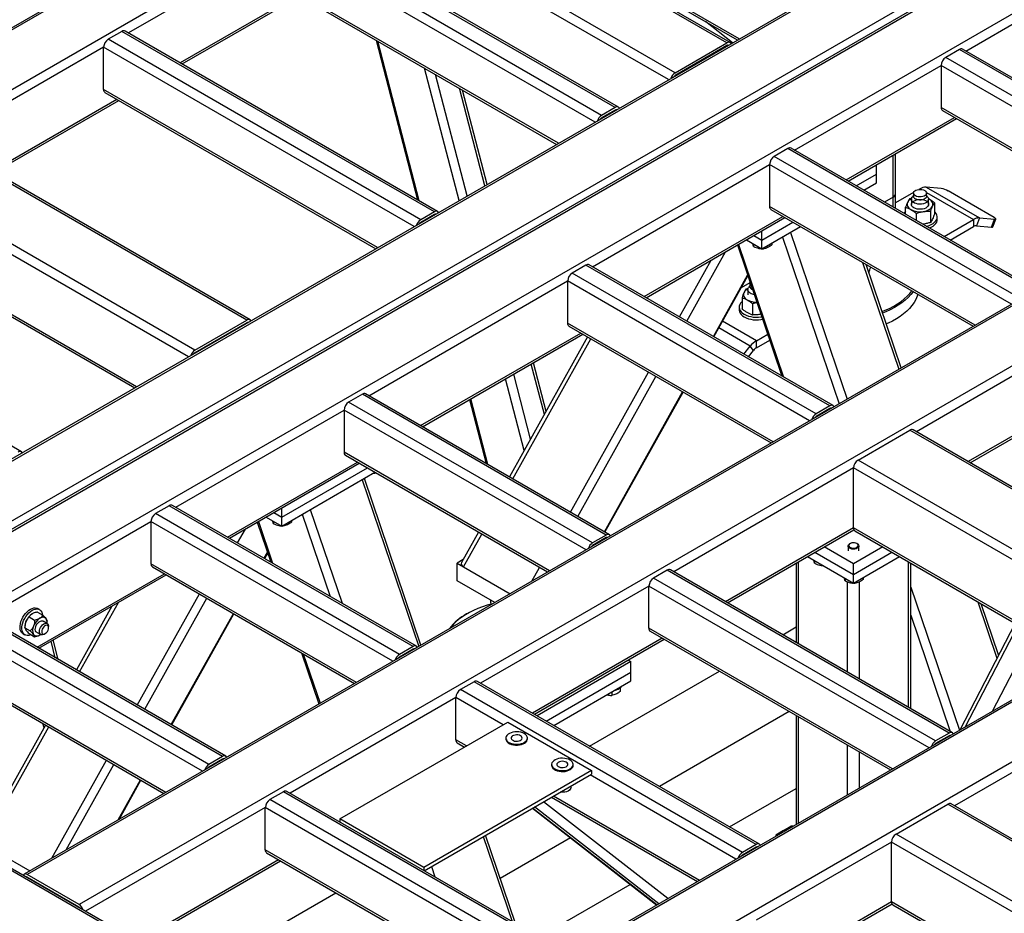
# Model space of a CAD drawing. Header units: millimetres. Extents: x 0 to 841, y 0 to 594.
# Tile 49 of 190: x 636 to 662, y 151 to 175. Entities that reach past the tile are written whole.
import ezdxf

# ---------------------------------------------------------------- set-up
doc = ezdxf.new("R2010")
doc.units = ezdxf.units.MM
doc.layers.add('TRAIT-FORT', color=4, linetype='Continuous', lineweight=25)

msp = doc.modelspace()

# ---------------------------------------------------------------- linework, layer by layer
at = {"layer": 'TRAIT-FORT', "color": 4, "linetype": 'Continuous', "lineweight": 25}
for p, q in [((660.138, 188.474), (616.5, 163.282)), ((660.224, 188.466), (616.585, 163.274)), ((661.598, 187.673), (617.959, 162.481)), ((626.364, 155.903), (672.992, 182.821)), ((626.364, 157.489), (670.245, 182.821)), ((670.073, 182.78), (626.364, 157.547)), ((673.235, 182.739), (626.435, 155.722)), ((626.606, 155.763), (673.235, 182.681)), ((629.354, 155.763), (673.235, 181.095)), ((654.729, 174.004), (646.446, 178.786)), ((654.815, 174.012), (646.531, 178.794)), ((655.054, 174.11), (647.791, 178.303)), ((647.827, 178.224), (655.004, 174.081)), ((653.184, 173.03), (644.951, 177.783)), ((653.355, 173.211), (645.072, 177.993)), ((679.735, 177.161), (636.097, 151.969)), ((679.821, 177.153), (636.182, 151.961)), ((651.767, 172.294), (643.484, 177.076)), ((651.853, 172.303), (643.569, 177.084)), ((651.403, 172.084), (643.12, 176.866)), ((642.999, 176.656), (638.863, 174.268)), ((651.232, 171.903), (642.999, 176.656)), ((681.195, 176.36), (637.556, 151.168)), ((661.062, 173.788), (664.649, 175.858)), ((650.262, 171.343), (642.999, 175.536)), ((643.034, 175.458), (650.212, 171.314)), ((643.353, 175.274), (640.237, 173.475)), ((640.287, 173.446), (643.403, 175.245)), ((654.879, 174.008), (654.159, 174.569)), ((638.692, 174.309), (638.328, 174.099)), ((646.611, 169.318), (638.328, 174.099)), ((646.975, 169.528), (638.692, 174.309)), ((647.061, 169.536), (638.777, 174.318)), ((638.207, 173.89), (633.889, 171.397)), ((638.207, 172.77), (638.207, 173.89)), ((646.44, 169.137), (638.207, 173.89)), ((645.427, 174.076), (646.53, 169.842)), ((646.575, 169.817), (645.471, 174.051)), ((653.355, 173.211), (654.729, 174.004)), ((654.729, 173.934), (653.355, 173.141)), ((654.739, 173.928), (654.729, 173.934)), ((660.891, 173.829), (660.527, 173.619)), ((667.356, 170.097), (660.891, 173.829)), ((667.441, 170.105), (660.976, 173.837)), ((666.992, 169.887), (660.527, 173.619)), ((647.629, 169.823), (646.715, 173.333)), ((656.516, 171.164), (660.406, 173.409)), ((660.406, 173.409), (660.406, 172.289)), ((666.821, 169.706), (660.406, 173.409)), ((647.845, 169.948), (647.007, 173.164)), ((653.365, 173.135), (653.355, 173.141)), ((648.31, 170.216), (647.636, 172.801)), ((645.47, 168.577), (638.207, 172.77)), ((638.242, 172.691), (645.42, 168.548)), ((648.369, 170.25), (647.716, 172.755)), ((638.561, 172.507), (635.263, 170.604)), ((635.313, 170.575), (638.611, 172.478)), ((651.767, 172.294), (651.403, 172.084)), ((665.851, 169.146), (660.406, 172.289)), ((651.767, 172.224), (651.403, 172.014)), ((651.777, 172.218), (651.767, 172.224)), ((657.891, 170.371), (660.76, 172.027)), ((657.941, 170.342), (660.81, 171.998)), ((660.441, 172.211), (665.8, 169.117)), ((688.827, 171.913), (645.188, 146.721)), ((688.912, 171.905), (645.274, 146.712)), ((642.001, 166.656), (633.718, 171.438)), ((642.087, 166.665), (633.803, 171.446)), ((662.896, 167.481), (656.431, 171.213)), ((690.286, 171.111), (646.648, 145.919)), ((656.345, 171.205), (655.981, 170.995)), ((662.446, 167.263), (655.981, 170.995)), ((662.81, 167.473), (656.345, 171.205)), ((659.133, 169.919), (659.133, 171.03)), ((659.2, 170.012), (659.2, 171.068)), ((651.163, 168.073), (655.86, 170.785)), ((655.86, 170.785), (655.86, 169.665)), ((662.275, 167.082), (655.86, 170.785)), ((658.689, 170.528), (658.689, 170.773)), ((640.456, 165.682), (632.223, 170.435)), ((640.627, 165.863), (632.344, 170.645)), ((658.153, 170.219), (658.689, 170.528)), ((658.689, 170.295), (658.689, 170.528)), ((658.355, 170.102), (658.689, 170.295)), ((660.009, 170.181), (661.423, 169.364)), ((660.408, 170.145), (660.009, 170.181)), ((659.133, 169.919), (658.903, 169.786)), ((659.133, 169.653), (659.133, 169.919)), ((659.675, 170.038), (659.2, 169.764)), ((659.2, 169.615), (659.2, 170.012)), ((659.673, 169.961), (659.638, 169.916)), ((659.673, 170.021), (659.673, 169.939)), ((659.847, 170.137), (659.817, 170.12)), ((659.847, 170.137), (659.877, 170.12)), ((660.019, 170.038), (661.261, 169.321)), ((660.021, 169.939), (660.021, 170.021)), ((660.056, 169.916), (660.021, 169.961)), ((661.809, 169.379), (660.597, 170.079)), ((661.305, 166.522), (655.86, 169.665)), ((659.465, 169.462), (659.465, 169.65)), ((659.626, 169.887), (659.567, 169.871)), ((659.618, 169.862), (659.618, 169.725)), ((660.089, 169.864), (660.071, 169.874)), ((660.089, 169.864), (660.075, 169.872)), ((660.075, 169.725), (660.075, 169.862)), ((660.229, 169.768), (660.229, 169.466)), ((646.975, 169.528), (646.611, 169.318)), ((646.975, 169.458), (646.611, 169.248)), ((646.985, 169.452), (646.975, 169.458)), ((652.537, 167.28), (656.214, 169.403)), ((655.896, 169.587), (661.255, 166.493)), ((659.744, 169.488), (659.744, 169.3)), ((660.127, 169.547), (660.127, 169.245)), ((660.304, 169.321), (660.304, 169.391)), ((652.587, 167.251), (656.264, 169.374)), ((655.658, 168.778), (656.477, 169.251)), ((655.658, 168.545), (656.679, 169.134)), ((659.936, 169.2), (659.921, 169.198)), ((660.485, 168.873), (661.261, 169.321)), ((660.647, 168.779), (661.261, 169.134)), ((661.261, 169.321), (661.261, 169.134)), ((661.423, 169.364), (661.342, 169.156)), ((661.342, 169.156), (661.742, 169.12)), ((661.423, 169.364), (661.823, 169.328)), ((661.742, 169.12), (661.823, 169.328)), ((661.774, 169.127), (661.855, 169.335)), ((655.446, 168.901), (655.658, 168.778)), ((655.658, 168.778), (655.658, 169.024)), ((656.412, 168.98), (657.912, 164.563)), ((639.082, 164.889), (632.223, 168.849)), ((632.258, 168.77), (639.031, 164.86)), ((655.006, 168.648), (656.186, 165.173)), ((655.037, 168.665), (656.231, 165.147)), ((655.244, 168.784), (655.658, 168.545)), ((655.437, 168.673), (655.437, 168.609)), ((655.658, 168.545), (655.658, 168.778)), ((655.918, 168.695), (655.918, 168.648)), ((656.2, 168.858), (657.7, 164.441)), ((653.666, 166.628), (654.693, 168.466)), ((655.665, 168.549), (655.697, 168.548)), ((655.697, 168.567), (655.697, 168.548)), ((650.991, 168.114), (650.628, 167.904)), ((657.456, 164.382), (650.991, 168.114)), ((657.542, 164.39), (651.077, 168.123)), ((653.469, 166.742), (654.308, 168.245)), ((658.325, 168.184), (659.286, 165.356)), ((659.346, 165.391), (658.416, 168.132)), ((636.026, 163.166), (627.742, 167.948)), ((657.093, 164.172), (650.628, 167.904)), ((654.37, 166.222), (655.278, 167.848)), ((654.383, 166.214), (655.285, 167.828)), ((645.236, 164.652), (650.506, 167.694)), ((650.506, 167.694), (650.506, 166.574)), ((656.921, 163.991), (650.506, 167.694)), ((655.338, 167.645), (655.108, 167.512)), ((655.336, 167.567), (655.301, 167.522)), ((655.336, 167.627), (655.336, 167.546)), ((655.29, 167.494), (655.23, 167.477)), ((655.281, 167.469), (655.281, 167.331)), ((655.128, 167.256), (655.128, 166.954)), ((655.408, 167.095), (655.408, 166.792)), ((655.053, 166.997), (655.053, 166.927)), ((655.63, 166.812), (655.599, 166.806)), ((640.627, 165.863), (642.001, 166.656)), ((642.001, 166.586), (640.627, 165.793)), ((642.011, 166.58), (642.001, 166.586)), ((655.951, 163.431), (650.506, 166.574)), ((655.51, 166.111), (654.615, 166.628)), ((646.61, 163.859), (650.86, 166.312)), ((646.661, 163.83), (650.91, 166.283)), ((650.542, 166.496), (655.901, 163.402)), ((655.348, 165.968), (654.515, 166.449)), ((655.51, 166.111), (655.809, 166.284)), ((651.036, 166.21), (648.964, 162.5)), ((649.05, 162.45), (651.123, 166.16)), ((655.51, 165.924), (655.862, 166.128)), ((655.51, 165.924), (655.51, 166.111)), ((663.941, 166.12), (659.749, 163.699)), ((640.637, 165.787), (640.627, 165.793)), ((655.178, 165.755), (655.348, 165.968)), ((655.296, 165.687), (655.429, 165.853)), ((655.429, 165.853), (655.348, 165.968)), ((649.889, 164.156), (649.541, 165.492)), ((649.935, 164.238), (649.6, 165.526)), ((649.524, 163.503), (649.076, 165.224)), ((650.579, 161.568), (652.651, 165.278)), ((649.355, 163.199), (648.86, 165.099)), ((650.776, 161.454), (652.848, 165.164)), ((645.065, 164.693), (644.701, 164.483)), ((651.53, 160.961), (645.065, 164.693)), ((651.616, 160.969), (645.151, 164.701)), ((651.48, 161.048), (653.552, 164.758)), ((651.493, 161.04), (653.566, 164.75)), ((664.295, 164.738), (661.123, 162.906)), ((661.173, 162.877), (664.346, 164.709)), ((651.166, 160.751), (644.701, 164.483)), ((647.909, 164.55), (648.351, 162.854)), ((648.395, 162.828), (647.942, 164.569)), ((640.118, 161.697), (644.58, 164.273)), ((644.58, 164.273), (644.58, 163.153)), ((650.995, 160.57), (644.58, 164.273)), ((657.456, 164.382), (657.093, 164.172)), ((657.456, 164.312), (657.093, 164.102)), ((657.467, 164.306), (657.456, 164.312)), ((658.204, 162.947), (659.578, 163.74)), ((667.053, 159.425), (659.578, 163.74)), ((667.138, 159.434), (659.663, 163.749)), ((650.025, 160.01), (644.58, 163.153)), ((641.492, 160.904), (644.934, 162.891)), ((641.543, 160.875), (644.984, 162.862)), ((644.616, 163.075), (649.975, 159.981)), ((665.679, 158.632), (658.204, 162.947)), ((642.93, 161.431), (645.197, 162.739)), ((642.93, 161.198), (645.399, 162.623)), ((645.361, 162.601), (645.393, 162.6)), ((645.393, 162.619), (645.393, 162.6)), ((658.083, 162.737), (653.318, 159.987)), ((658.083, 161.151), (658.083, 162.737)), ((665.507, 158.451), (658.083, 162.737)), ((645.058, 162.426), (646.558, 158.008)), ((646.618, 158.043), (645.118, 162.461)), ((639.947, 161.738), (639.583, 161.528)), ((646.412, 158.006), (639.947, 161.738)), ((646.498, 158.015), (640.033, 161.747)), ((642.718, 161.553), (642.93, 161.431)), ((642.93, 161.431), (642.93, 161.676)), ((643.684, 161.633), (644.526, 159.153)), ((635.068, 158.782), (639.462, 161.318)), ((639.462, 161.318), (639.462, 160.199)), ((645.877, 157.615), (639.462, 161.318)), ((646.048, 157.796), (639.583, 161.528)), ((642.279, 161.3), (642.637, 160.243)), ((642.309, 161.317), (642.682, 160.217)), ((642.516, 161.437), (642.93, 161.198)), ((642.709, 161.325), (642.709, 161.261)), ((642.93, 161.198), (642.93, 161.431)), ((643.19, 161.348), (643.19, 161.3)), ((643.472, 161.51), (644.211, 159.335)), ((641.759, 160.75), (641.965, 161.119)), ((642.937, 161.201), (642.969, 161.201)), ((642.969, 161.22), (642.969, 161.201)), ((648.147, 161.036), (647.695, 160.229)), ((658.083, 161.151), (654.692, 159.193)), ((654.742, 159.165), (658.093, 161.099)), ((664.133, 157.658), (658.083, 161.151)), ((658.118, 161.072), (664.083, 157.629)), ((641.562, 160.864), (641.58, 160.897)), ((647.747, 160.117), (648.233, 160.987)), ((651.53, 160.961), (651.166, 160.751)), ((651.53, 160.891), (651.166, 160.681)), ((651.54, 160.885), (651.53, 160.891)), ((658.083, 160.195), (657.304, 160.644)), ((657.94, 160.668), (657.94, 160.544)), ((657.996, 160.735), (657.981, 160.726)), ((658.861, 160.644), (658.083, 160.195)), ((658.184, 160.726), (658.169, 160.735)), ((658.225, 160.544), (658.225, 160.668)), ((642.463, 160.344), (642.55, 160.5)), ((642.476, 160.336), (642.557, 160.48)), ((647.741, 160.31), (647.577, 160.216)), ((656.628, 158.076), (656.628, 160.253)), ((656.86, 160.387), (658.083, 159.681)), ((657.053, 160.276), (657.053, 160.212)), ((657.062, 160.504), (658.083, 159.915)), ((658.083, 159.915), (659.103, 160.504)), ((658.083, 159.681), (659.305, 160.387)), ((659.537, 156.396), (659.537, 160.253)), ((644.907, 157.055), (639.462, 160.199)), ((639.498, 160.12), (644.857, 157.026)), ((647.577, 160.216), (648.979, 159.406)), ((647.577, 159.749), (647.577, 160.216)), ((647.747, 160.117), (648.979, 159.406)), ((649.558, 159.741), (649.761, 160.104)), ((649.943, 159.962), (649.958, 159.99)), ((653.146, 160.028), (652.783, 159.818)), ((660.621, 155.712), (653.146, 160.028)), ((660.707, 155.721), (653.232, 160.036)), ((656.561, 160.215), (656.561, 158.114)), ((658.083, 159.915), (658.083, 160.195)), ((659.604, 156.358), (659.604, 160.215)), ((636.442, 157.988), (639.816, 159.936)), ((636.492, 157.959), (639.866, 159.907)), ((648.575, 159.173), (647.577, 159.749)), ((660.258, 155.502), (652.783, 159.818)), ((657.861, 159.809), (657.861, 159.745)), ((658.083, 159.681), (658.083, 159.915)), ((658.342, 159.831), (658.342, 159.784)), ((652.661, 159.608), (648.2, 157.032)), ((652.661, 158.488), (652.661, 159.608)), ((660.086, 155.322), (652.661, 159.608)), ((657.921, 157.329), (657.921, 159.719)), ((658.089, 159.685), (658.121, 159.684)), ((658.121, 159.704), (658.121, 159.684)), ((658.244, 157.143), (658.244, 159.723)), ((659.604, 159.579), (660.892, 155.787)), ((639.099, 156.454), (640.744, 159.4)), ((639.296, 156.341), (640.941, 159.287)), ((648.466, 159.176), (648.466, 159.236)), ((636.507, 158.983), (636.456, 159.013)), ((638.428, 159.077), (637.484, 157.387)), ((637.57, 157.337), (638.597, 159.175)), ((648.486, 159.122), (648.466, 159.176)), ((661.38, 159.19), (661.886, 157.697)), ((661.93, 157.782), (661.47, 159.137)), ((641.361, 155.09), (634.896, 158.823)), ((641.447, 155.099), (634.982, 158.831)), ((636.232, 158.789), (636.375, 158.707)), ((636.314, 158.871), (636.314, 158.871)), ((636.454, 158.918), (636.596, 158.836)), ((636.713, 158.617), (636.601, 158.681)), ((640, 155.934), (641.645, 158.88)), ((640.013, 155.926), (641.659, 158.872)), ((647.849, 158.88), (647.829, 158.868)), ((659.604, 158.833), (660.65, 155.754)), ((640.997, 154.88), (634.532, 158.613)), ((636.122, 158.539), (636.122, 158.505)), ((636.122, 158.504), (636.264, 158.421)), ((636.708, 158.644), (636.708, 158.678)), ((636.748, 158.504), (636.748, 158.539)), ((659.116, 154.762), (652.661, 158.488)), ((656.207, 158.319), (656.561, 158.523)), ((662.365, 158.621), (660.901, 155.792)), ((661.055, 155.881), (662.448, 158.573)), ((640.826, 154.699), (634.411, 158.403)), ((636.07, 158.344), (636.121, 158.315)), ((636.233, 158.347), (636.376, 158.264)), ((636.43, 158.384), (636.541, 158.32)), ((636.516, 158.311), (636.535, 158.324)), ((636.516, 158.311), (636.516, 158.311)), ((636.627, 158.329), (636.657, 158.346)), ((637.006, 157.662), (636.872, 158.179)), ((653.015, 158.226), (649.574, 156.239)), ((649.624, 156.21), (653.065, 158.197)), ((652.697, 158.41), (659.066, 154.733)), ((661.766, 156.291), (662.832, 158.351)), ((636.926, 157.709), (636.813, 158.145)), ((646.412, 158.006), (646.048, 157.796)), ((646.412, 157.936), (646.048, 157.726)), ((646.422, 157.93), (646.412, 157.936)), ((643.455, 157.836), (643.914, 156.482)), ((643.5, 157.81), (643.945, 156.5)), ((652.112, 157.646), (652.183, 157.605)), ((652.183, 157.605), (649.695, 156.169)), ((652.183, 157.325), (652.183, 157.605)), ((639.856, 154.14), (634.411, 157.283)), ((634.447, 157.204), (639.806, 154.111)), ((649.937, 156.029), (652.183, 157.325)), ((651.089, 155.364), (654.531, 157.351)), ((652.183, 157.092), (652.183, 157.325)), ((648.028, 157.073), (647.664, 156.863)), ((655.14, 152.548), (647.664, 156.863)), ((655.503, 152.758), (648.028, 157.073)), ((655.589, 152.766), (648.114, 157.082)), ((650.139, 155.912), (652.183, 157.092)), ((651.898, 156.908), (651.898, 156.81)), ((647.543, 156.653), (643.149, 154.116)), ((647.543, 155.533), (647.543, 156.653)), ((648.796, 155.93), (647.543, 156.653)), ((651.676, 156.8), (651.676, 156.71)), ((656.381, 156.282), (652.94, 154.296)), ((656.561, 156.179), (656.561, 153.286)), ((656.628, 153.325), (656.628, 156.14)), ((636.667, 155.923), (634.967, 152.881)), ((635.019, 152.77), (636.753, 155.873)), ((636.627, 155.852), (636.598, 155.963)), ((644.472, 153.434), (648.917, 156)), ((648.917, 156), (651.139, 154.717)), ((664.547, 155.973), (660.759, 153.786)), ((659.295, 138.478), (629.354, 155.763)), ((659.295, 138.536), (629.525, 155.722)), ((648.869, 155.579), (648.869, 155.556)), ((649.44, 155.556), (649.44, 155.579)), ((660.621, 155.712), (660.258, 155.502)), ((660.621, 155.642), (660.258, 155.432)), ((660.632, 155.636), (660.621, 155.642)), ((647.826, 155.37), (647.543, 155.533)), ((647.579, 155.455), (647.776, 155.341)), ((657.921, 154.071), (657.921, 155.394)), ((641.361, 155.09), (640.997, 154.88)), ((658.244, 154.258), (658.244, 155.207)), ((636.83, 152.393), (638.281, 154.991)), ((637.215, 152.615), (638.478, 154.877)), ((641.361, 155.02), (640.997, 154.81)), ((641.372, 155.014), (641.361, 155.02)), ((650.081, 154.88), (650.081, 154.856)), ((650.653, 154.856), (650.653, 154.88)), ((651.139, 154.717), (646.695, 152.151)), ((646.705, 152.064), (651.139, 154.624)), ((654.968, 152.367), (651.099, 154.601)), ((651.139, 154.717), (651.139, 154.624)), ((638.589, 153.408), (639.182, 154.471)), ((638.615, 153.423), (639.196, 154.463)), ((650.596, 154.273), (650.596, 154.31)), ((642.977, 154.157), (642.614, 153.947)), ((650.452, 149.842), (642.977, 154.157)), ((650.538, 149.851), (643.063, 154.166)), ((650.079, 154.012), (653.948, 151.778)), ((653.998, 151.807), (650.129, 154.041)), ((654.797, 153.223), (656.561, 154.242)), ((642.492, 153.737), (637.728, 150.987)), ((642.492, 152.618), (642.492, 153.737)), ((649.917, 149.451), (642.492, 153.737)), ((650.089, 149.632), (642.614, 153.947)), ((652.925, 151.187), (649.63, 153.752)), ((653.161, 151.324), (649.866, 153.889)), ((659.214, 153.034), (660.588, 153.827)), ((673.114, 146.596), (660.588, 153.827)), ((673.199, 146.604), (660.673, 153.835)), ((649.571, 153.719), (652.867, 151.154)), ((652.868, 151.155), (649.573, 153.719)), ((644.472, 153.434), (644.472, 153.352)), ((646.695, 152.151), (644.472, 153.434)), ((656.224, 153.125), (656.426, 153.242)), ((656.484, 153.242), (656.426, 153.242)), ((648.27, 152.967), (649.033, 150.72)), ((649.123, 150.667), (648.33, 153.002)), ((656.224, 153.125), (656.022, 153.009)), ((656.022, 153.009), (656.022, 152.975)), ((656.022, 153.009), (656.051, 152.992)), ((656.253, 153.109), (656.224, 153.125)), ((671.74, 145.803), (659.214, 153.034)), ((634.849, 152.868), (636.251, 152.058)), ((635.019, 152.77), (636.251, 152.058)), ((650.58, 152.933), (648.719, 151.859)), ((655.503, 152.758), (655.14, 152.548)), ((655.503, 152.688), (655.14, 152.478)), ((655.514, 152.682), (655.503, 152.688)), ((659.093, 152.824), (655.506, 150.754)), ((659.093, 151.237), (659.093, 152.824)), ((664.507, 149.698), (659.093, 152.824)), ((648.947, 148.891), (642.492, 152.618)), ((642.528, 152.539), (648.897, 148.862)), ((642.846, 152.355), (639.102, 150.194)), ((639.152, 150.165), (642.897, 152.326)), ((646.896, 152.174), (646.989, 151.899)), ((637.556, 151.168), (636.182, 151.961)), ((646.695, 152.151), (646.695, 152.069)), ((636.182, 151.891), (636.172, 151.885)), ((637.556, 151.098), (636.182, 151.891)), ((649.746, 150.308), (652.162, 151.702)), ((640.617, 149.319), (644.362, 151.48)), ((659.093, 151.237), (656.88, 149.96)), ((656.931, 149.931), (659.104, 151.186)), ((663.133, 148.905), (659.093, 151.237)), ((659.128, 151.159), (663.083, 148.876)), ((637.556, 151.098), (637.546, 151.092))]:
    msp.add_line(p, q, dxfattribs=at)
at = {"layer": 'TRAIT-FORT', "color": 4, "linetype": 'Continuous', "lineweight": 25, "flags": 128}
for points in [[(660.056, 169.916), (660.061, 169.908), (660.073, 169.88), (660.075, 169.851), (660.065, 169.823), (660.046, 169.797), (660.017, 169.774), (659.98, 169.755), (659.937, 169.741), (659.89, 169.733), (659.841, 169.73), (659.792, 169.734), (659.745, 169.744), (659.704, 169.759), (659.669, 169.78), (659.642, 169.804), (659.625, 169.83), (659.618, 169.859), (659.622, 169.887), (659.637, 169.914), (659.638, 169.916)], [(659.97, 170.092), (659.996, 170.073), (660.013, 170.051), (660.021, 170.027), (660.018, 170.003), (660.006, 169.98), (659.984, 169.959), (659.954, 169.942), (659.918, 169.929), (659.878, 169.922), (659.836, 169.92), (659.795, 169.925), (659.757, 169.935), (659.724, 169.95), (659.698, 169.969), (659.681, 169.991), (659.673, 170.015), (659.675, 170.039), (659.688, 170.062), (659.71, 170.083), (659.739, 170.1), (659.775, 170.113), (659.816, 170.12), (659.857, 170.121), (659.899, 170.117), (659.937, 170.107), (659.97, 170.092)], [(660.021, 169.939), (660.018, 169.921), (660.006, 169.898), (659.984, 169.877), (659.954, 169.86), (659.918, 169.847), (659.878, 169.84), (659.836, 169.839), (659.795, 169.843), (659.757, 169.853), (659.724, 169.868)], [(659.516, 169.776), (659.507, 169.75), (659.504, 169.725), (659.507, 169.699), (659.516, 169.673), (659.53, 169.649), (659.55, 169.626), (659.575, 169.604), (659.604, 169.585)], [(659.686, 169.632), (659.656, 169.654), (659.634, 169.679), (659.622, 169.707), (659.621, 169.735), (659.63, 169.763), (659.649, 169.789), (659.678, 169.812), (659.714, 169.831), (659.757, 169.845), (659.804, 169.853), (659.853, 169.856), (659.902, 169.852), (659.948, 169.842), (659.989, 169.827), (660.024, 169.807), (660.05, 169.783), (660.067, 169.756), (660.074, 169.728), (660.07, 169.7), (660.056, 169.673), (660.031, 169.648), (659.999, 169.627), (659.959, 169.61), (659.914, 169.599), (659.865, 169.594), (659.816, 169.595), (659.769, 169.601), (659.725, 169.614), (659.686, 169.632)], [(659.936, 169.533), (659.978, 169.542), (660.018, 169.553), (660.056, 169.568), (660.089, 169.585), (660.119, 169.604), (660.144, 169.626), (660.164, 169.649), (660.178, 169.673)], [(660.178, 169.673), (660.187, 169.699), (660.19, 169.725), (660.187, 169.75), (660.178, 169.776), (660.164, 169.8), (660.144, 169.824), (660.119, 169.845), (660.089, 169.864)], [(660.013, 169.145), (660.03, 169.149), (660.09, 169.167), (660.145, 169.191), (660.193, 169.219), (660.234, 169.251), (660.266, 169.285), (660.288, 169.323), (660.301, 169.361), (660.304, 169.401), (660.296, 169.44), (660.278, 169.478), (660.251, 169.514), (660.229, 169.536)], [(660.094, 169.099), (660.145, 169.121), (660.193, 169.149), (660.234, 169.181), (660.266, 169.215), (660.288, 169.253), (660.301, 169.291), (660.304, 169.321)], [(661.742, 169.12), (661.757, 169.12), (661.768, 169.122), (661.773, 169.126), (661.774, 169.127)], [(661.823, 169.328), (661.838, 169.328), (661.848, 169.33), (661.854, 169.334), (661.855, 169.34), (661.851, 169.348), (661.841, 169.357), (661.827, 169.368), (661.809, 169.379)], [(655.179, 167.382), (655.17, 167.357), (655.167, 167.331), (655.17, 167.305), (655.179, 167.28), (655.193, 167.255), (655.213, 167.232), (655.238, 167.21), (655.268, 167.191)], [(655.348, 167.375), (655.317, 167.398), (655.295, 167.423), (655.284, 167.451), (655.282, 167.479), (655.291, 167.507), (655.301, 167.522)], [(658.84, 166.881), (658.926, 166.916), (659.04, 166.968), (659.149, 167.024), (659.25, 167.085), (659.344, 167.149), (659.43, 167.217), (659.507, 167.289), (659.576, 167.363), (659.63, 167.431)], [(659.663, 167.412), (659.662, 167.41), (659.602, 167.332), (659.532, 167.257), (659.454, 167.185), (659.366, 167.116), (659.271, 167.05), (659.169, 166.989), (659.059, 166.932), (658.943, 166.879), (658.853, 166.843)], [(659.789, 167.339), (659.772, 167.287), (659.736, 167.205), (659.689, 167.124), (659.633, 167.044), (659.568, 166.968), (659.494, 166.894), (659.411, 166.823), (659.32, 166.756), (659.221, 166.692), (659.115, 166.633), (659.001, 166.578), (658.951, 166.556)], [(655.128, 167.142), (655.123, 167.138), (655.091, 167.103), (655.068, 167.066), (655.056, 167.027), (655.053, 166.988), (655.061, 166.948), (655.078, 166.91), (655.106, 166.874), (655.142, 166.841), (655.187, 166.811), (655.239, 166.785), (655.296, 166.764), (655.359, 166.748), (655.425, 166.738), (655.493, 166.734), (655.561, 166.735), (655.628, 166.742), (655.652, 166.747)], [(655.053, 166.927), (655.053, 166.918), (655.061, 166.878), (655.078, 166.84), (655.106, 166.804), (655.142, 166.771), (655.187, 166.741), (655.239, 166.715), (655.296, 166.694), (655.359, 166.678), (655.425, 166.668), (655.493, 166.664), (655.561, 166.665), (655.628, 166.672), (655.674, 166.681)], [(658.184, 160.726), (658.201, 160.714), (658.218, 160.694), (658.225, 160.672), (658.222, 160.65), (658.208, 160.629), (658.185, 160.611), (658.154, 160.597), (658.118, 160.588), (658.079, 160.586), (658.041, 160.589), (658.006, 160.599), (657.976, 160.613), (657.954, 160.632), (657.942, 160.653), (657.94, 160.676), (657.949, 160.697), (657.968, 160.717), (657.981, 160.726)], [(658.007, 160.74), (657.982, 160.725), (657.966, 160.706), (657.96, 160.685), (657.965, 160.664), (657.98, 160.645), (658.005, 160.63), (658.036, 160.619), (658.072, 160.614), (658.108, 160.615), (658.143, 160.623), (658.172, 160.636), (658.193, 160.653), (658.204, 160.673), (658.204, 160.694), (658.194, 160.714), (658.174, 160.732), (658.145, 160.745), (658.111, 160.753), (658.075, 160.755), (658.039, 160.751), (658.007, 160.74)], [(635.992, 158.551), (636, 158.607), (636.015, 158.664), (636.036, 158.723), (636.064, 158.779), (636.098, 158.834), (636.136, 158.884), (636.177, 158.928), (636.221, 158.965), (636.266, 158.995), (636.311, 159.016), (636.354, 159.028), (636.395, 159.03), (636.433, 159.023), (636.456, 159.013)], [(636.042, 158.522), (636.05, 158.578), (636.065, 158.635), (636.087, 158.693), (636.115, 158.75), (636.148, 158.804), (636.186, 158.854), (636.228, 158.899), (636.272, 158.936), (636.316, 158.966), (636.361, 158.987), (636.405, 158.999), (636.446, 159.001), (636.483, 158.994), (636.516, 158.977), (636.544, 158.952), (636.565, 158.918), (636.579, 158.877), (636.585, 158.842)], [(648.482, 159.131), (648.377, 159.102), (648.249, 159.061), (648.127, 159.015), (648.011, 158.964), (647.901, 158.908), (647.798, 158.849), (647.702, 158.785), (647.614, 158.718), (647.534, 158.647), (647.463, 158.574), (647.401, 158.497), (647.399, 158.494)], [(636.43, 158.384), (636.414, 158.398), (636.401, 158.423), (636.395, 158.454), (636.397, 158.49), (636.406, 158.529), (636.422, 158.568), (636.444, 158.604), (636.471, 158.637), (636.5, 158.663), (636.531, 158.68), (636.56, 158.689), (636.587, 158.687), (636.601, 158.681)], [(636.682, 158.74), (636.668, 158.756), (636.651, 158.768), (636.632, 158.776), (636.611, 158.78), (636.589, 158.78), (636.565, 158.775), (636.54, 158.767), (636.515, 158.754)], [(636.07, 158.344), (636.061, 158.351), (636.033, 158.376), (636.012, 158.41), (635.998, 158.451), (635.991, 158.499), (635.992, 158.551)], [(636.282, 158.318), (636.266, 158.312), (636.223, 158.3), (636.182, 158.298), (636.144, 158.305), (636.111, 158.322), (636.084, 158.347), (636.063, 158.381), (636.049, 158.422), (636.042, 158.47), (636.042, 158.522)], [(636.506, 158.398), (636.509, 158.435), (636.52, 158.474), (636.538, 158.513), (636.562, 158.549), (636.589, 158.58), (636.619, 158.604), (636.649, 158.619), (636.678, 158.625), (636.704, 158.621), (636.725, 158.608), (636.739, 158.585), (636.747, 158.556), (636.748, 158.539)], [(636.566, 158.398), (636.57, 158.371), (636.581, 158.35), (636.598, 158.337), (636.62, 158.334), (636.644, 158.34), (636.67, 158.355), (636.695, 158.378), (636.717, 158.406), (636.734, 158.439), (636.744, 158.472), (636.748, 158.504), (636.744, 158.531), (636.734, 158.552), (636.717, 158.565), (636.695, 158.568), (636.67, 158.562), (636.644, 158.547), (636.619, 158.525), (636.597, 158.496), (636.581, 158.463), (636.57, 158.43), (636.566, 158.398)], [(636.35, 158.326), (636.364, 158.31), (636.38, 158.297), (636.399, 158.289), (636.42, 158.285), (636.443, 158.286), (636.467, 158.29), (636.491, 158.299), (636.516, 158.311)], [(636.627, 158.329), (636.62, 158.325), (636.59, 158.314), (636.562, 158.313), (636.539, 158.322), (636.521, 158.34), (636.51, 158.366), (636.506, 158.398)], [(648.869, 155.556), (648.871, 155.537), (648.883, 155.506), (648.904, 155.477), (648.934, 155.451), (648.973, 155.429), (649.018, 155.411), (649.068, 155.399), (649.121, 155.392), (649.175, 155.392), (649.229, 155.397), (649.28, 155.408), (649.326, 155.424), (649.366, 155.445), (649.399, 155.47), (649.422, 155.498), (649.437, 155.529), (649.44, 155.556)], [(649.357, 155.696), (649.315, 155.716), (649.267, 155.731), (649.216, 155.741), (649.162, 155.744), (649.107, 155.742), (649.055, 155.734), (649.006, 155.72), (648.963, 155.701), (648.926, 155.678), (648.898, 155.651), (648.879, 155.622), (648.87, 155.591), (648.871, 155.56), (648.883, 155.529), (648.904, 155.5), (648.934, 155.474), (648.973, 155.452), (649.018, 155.435), (649.068, 155.422), (649.121, 155.416), (649.175, 155.415), (649.229, 155.42), (649.28, 155.431), (649.326, 155.447), (649.366, 155.468), (649.399, 155.494), (649.422, 155.522), (649.437, 155.552), (649.44, 155.583), (649.434, 155.614), (649.417, 155.644), (649.391, 155.672), (649.357, 155.696)], [(649.258, 155.639), (649.226, 155.653), (649.189, 155.661), (649.15, 155.663), (649.111, 155.66), (649.075, 155.65), (649.045, 155.635), (649.023, 155.616), (649.011, 155.594), (649.01, 155.571), (649.019, 155.549), (649.039, 155.529), (649.067, 155.512), (649.101, 155.501), (649.14, 155.496), (649.18, 155.497), (649.217, 155.503), (649.251, 155.516), (649.277, 155.533), (649.294, 155.554), (649.3, 155.577), (649.296, 155.599), (649.282, 155.621), (649.258, 155.639)], [(650.569, 154.996), (650.527, 155.016), (650.479, 155.031), (650.428, 155.041), (650.374, 155.045), (650.32, 155.042), (650.267, 155.034), (650.218, 155.02), (650.175, 155.002), (650.138, 154.978), (650.11, 154.952), (650.091, 154.922), (650.082, 154.891), (650.083, 154.86), (650.095, 154.829), (650.116, 154.801), (650.147, 154.775), (650.185, 154.752), (650.23, 154.735), (650.28, 154.723), (650.333, 154.716), (650.387, 154.715), (650.441, 154.72), (650.492, 154.731), (650.538, 154.748), (650.578, 154.769), (650.611, 154.794), (650.635, 154.822), (650.649, 154.852), (650.653, 154.884), (650.646, 154.915), (650.63, 154.945), (650.604, 154.972), (650.569, 154.996)], [(650.081, 154.856), (650.083, 154.837), (650.095, 154.806), (650.116, 154.777), (650.147, 154.751), (650.185, 154.729), (650.23, 154.712), (650.28, 154.699), (650.333, 154.693), (650.387, 154.692), (650.441, 154.697), (650.492, 154.708), (650.538, 154.724), (650.578, 154.745), (650.611, 154.77), (650.635, 154.799), (650.649, 154.829), (650.653, 154.856)], [(650.47, 154.939), (650.438, 154.953), (650.401, 154.961), (650.362, 154.964), (650.323, 154.96), (650.287, 154.95), (650.257, 154.935), (650.235, 154.916), (650.223, 154.894), (650.222, 154.871), (650.231, 154.849), (650.251, 154.829), (650.279, 154.813), (650.314, 154.801), (650.352, 154.796), (650.392, 154.797), (650.43, 154.804), (650.463, 154.816), (650.489, 154.834), (650.506, 154.854), (650.513, 154.877), (650.509, 154.9), (650.494, 154.921), (650.47, 154.939)], [(650.596, 154.273), (650.591, 154.248), (650.577, 154.221), (650.553, 154.196), (650.52, 154.175), (650.479, 154.158), (650.434, 154.147), (650.386, 154.142), (650.336, 154.142), (650.31, 154.145)]]:
    msp.add_lwpolyline(points, dxfattribs=at)
at = {"layer": 'TRAIT-FORT', "color": 4, "linetype": 'Continuous', "lineweight": 25}
for centre, radius, start, end in [((638.47, 173.878), 0.263, 122.6055, 177.3945), ((638.742, 174.239), 0.0862, 65.6929, 125.6176), ((654.776, 173.947), 0.0739, 31.4558, 129.7085), ((654.755, 173.895), 0.0473, 81.0531, 124.1615), ((660.941, 173.759), 0.0862, 65.6929, 125.6176), ((660.669, 173.397), 0.263, 122.6055, 177.3945), ((653.498, 172.988), 0.265, 122.6962, 163.029), ((653.417, 173.04), 0.118, 121.6608, 144.2411), ((638.291, 172.76), 0.0845, 173.7012, 234.9867), ((651.814, 172.237), 0.0739, 31.4558, 129.7085), ((660.487, 172.279), 0.0822, 172.7442, 235.9436), ((651.547, 171.861), 0.265, 122.6962, 163.029), ((651.466, 171.913), 0.118, 121.6608, 144.2411), ((651.794, 172.185), 0.0473, 81.0531, 124.1615), ((656.395, 171.135), 0.0862, 65.6929, 125.6176), ((656.123, 170.773), 0.263, 122.6055, 177.3945), ((659.997, 169.9), 0.28, 87.6422, 122.3493), ((659.086, 170.024), 0.115, 294.3747, 354.3052), ((659.757, 169.946), 0.0845, 184.4583, 246.8619), ((660.325, 169.606), 0.545, 60.1095, 81.2221), ((655.942, 169.655), 0.0822, 172.7442, 235.9436), ((659.712, 169.67), 0.223, 114.6065, 151.5904), ((647.022, 169.471), 0.0739, 31.4558, 129.7085), ((647.001, 169.418), 0.0473, 81.0531, 124.1615), ((659.635, 169.34), 0.26, 131.0199, 145.4311), ((659.846, 170.052), 0.526, 242.6428, 279.7711), ((646.754, 169.095), 0.265, 122.6962, 163.029), ((646.673, 169.147), 0.118, 121.6608, 144.2411), ((661.411, 169.084), 0.28, 87.6422, 122.3493), ((661.336, 169.016), 0.14, 87.6422, 122.3493), ((651.041, 168.044), 0.0862, 65.6929, 125.6176), ((650.77, 167.682), 0.263, 122.6055, 177.3945), ((655.408, 167.627), 0.0713, 155.704, 241.8079), ((655.375, 167.276), 0.223, 114.6065, 151.5904), ((655.432, 167.558), 0.0967, 187.1836, 256.1201), ((655.494, 167.642), 0.304, 241.3246, 261.6683), ((655.504, 167.644), 0.511, 242.4162, 271.8311), ((642.048, 166.599), 0.0739, 31.4558, 129.7085), ((642.027, 166.547), 0.0473, 81.0531, 124.1615), ((650.588, 166.564), 0.0822, 172.7442, 235.9436), ((655.817, 165.601), 0.595, 121.1059, 142.0213), ((640.77, 165.64), 0.265, 122.6962, 163.029), ((640.689, 165.692), 0.118, 121.6608, 144.2411), ((655.664, 165.67), 0.298, 121.1059, 142.0213), ((645.115, 164.623), 0.0862, 65.6929, 125.6176), ((644.843, 164.261), 0.263, 122.6055, 177.3945), ((657.236, 163.949), 0.265, 122.6962, 163.029), ((657.503, 164.325), 0.0739, 31.4558, 129.7085), ((657.483, 164.273), 0.0473, 81.0531, 124.1615), ((657.155, 164.001), 0.118, 121.6608, 144.2411), ((659.628, 163.67), 0.0862, 65.6929, 125.6176), ((635.987, 163.1), 0.0739, 31.4558, 129.7085), ((644.662, 163.143), 0.0822, 172.7442, 235.9436), ((658.346, 162.725), 0.263, 122.6055, 177.3945), ((639.997, 161.668), 0.0862, 65.6929, 125.6176), ((639.725, 161.306), 0.263, 122.6055, 177.3945), ((658.167, 161.142), 0.0845, 173.7012, 234.9867), ((651.577, 160.904), 0.0739, 31.4558, 129.7085), ((651.557, 160.852), 0.0473, 81.0531, 124.1615), ((651.31, 160.528), 0.265, 122.6962, 163.029), ((651.228, 160.58), 0.118, 121.6608, 144.2411), ((639.544, 160.188), 0.0822, 172.7442, 235.9436), ((653.196, 159.958), 0.0862, 65.6929, 125.6176), ((652.925, 159.596), 0.263, 122.6055, 177.3945), ((636.539, 158.52), 0.417, 122.7527, 159.8513), ((636.741, 158.403), 0.417, 122.7527, 159.8513), ((636.528, 158.645), 0.18, 352.0373, 31.5986), ((648.554, 157.558), 1.497, 118.9634, 142.0036), ((636.474, 158.532), 0.353, 158.0754, 178.9061), ((636.57, 158.437), 0.247, 153.5027, 206.7746), ((652.745, 158.479), 0.0845, 173.7012, 234.9867), ((646.459, 157.949), 0.0739, 31.4558, 129.7085), ((646.438, 157.897), 0.0473, 81.0531, 124.1615), ((646.191, 157.573), 0.265, 122.6962, 163.029), ((646.11, 157.625), 0.118, 121.6608, 144.2411), ((647.806, 156.641), 0.263, 122.6055, 177.3945), ((648.078, 157.003), 0.0862, 65.6929, 125.6176), ((651.701, 157.134), 0.297, 278.9103, 321.0843), ((660.669, 155.656), 0.0739, 31.4558, 129.7085), ((660.648, 155.603), 0.0473, 81.0531, 124.1615), ((647.627, 155.524), 0.0845, 173.7012, 234.9867), ((660.401, 155.279), 0.265, 122.6962, 163.029), ((660.32, 155.332), 0.118, 121.6608, 144.2411), ((641.408, 155.033), 0.0739, 31.4558, 129.7085), ((641.388, 154.981), 0.0473, 81.0531, 124.1615), ((641.141, 154.657), 0.265, 122.6962, 163.029), ((641.06, 154.71), 0.118, 121.6608, 144.2411), ((643.028, 154.087), 0.0862, 65.6929, 125.6176), ((642.756, 153.725), 0.263, 122.6055, 177.3945), ((660.638, 153.757), 0.0862, 65.6929, 125.6176), ((659.356, 152.812), 0.263, 122.6055, 177.3945), ((655.551, 152.701), 0.0739, 31.4558, 129.7085), ((655.53, 152.649), 0.0473, 81.0531, 124.1615), ((642.576, 152.608), 0.0845, 173.7012, 234.9867), ((655.283, 152.325), 0.265, 122.6962, 163.029), ((655.202, 152.377), 0.118, 121.6608, 144.2411), ((636.135, 151.904), 0.0739, 50.2915, 148.5442), ((636.156, 151.852), 0.0473, 55.8385, 98.9469), ((637.413, 150.945), 0.265, 16.971, 57.3038), ((659.177, 151.228), 0.0845, 173.7012, 234.9867), ((637.494, 150.997), 0.118, 35.7589, 58.3392)]:
    msp.add_arc(centre, radius, start, end, dxfattribs=at)
msp.add_ellipse((647.869, 160.187), major_axis=(0.181, -0.017), ratio=0.57082, start_param=2.893043, end_param=4.032292, dxfattribs=at)
for points, knots in [([(659.516, 169.776), (659.507, 169.757), (659.49, 169.718), (659.473, 169.673), (659.465, 169.65)], [0, 0, 0, 0, 0.497844, 1, 1, 1, 1]), ([(659.465, 169.65), (659.488, 169.641), (659.534, 169.623), (659.581, 169.597), (659.604, 169.585)], [0, 0, 0, 0, 0.498165, 1, 1, 1, 1]), ([(659.567, 169.871), (659.559, 169.857), (659.542, 169.829), (659.524, 169.794), (659.516, 169.776)], [0, 0, 0, 0, 0.4981655, 1, 1, 1, 1]), ([(660.229, 169.768), (660.206, 169.786), (660.16, 169.821), (660.113, 169.85), (660.089, 169.864)], [0, 0, 0, 0, 0.498165, 1, 1, 1, 1]), ([(660.127, 169.547), (660.135, 169.57), (660.152, 169.615), (660.169, 169.654), (660.178, 169.673)], [0, 0, 0, 0, 0.498165, 1, 1, 1, 1]), ([(660.178, 169.673), (660.187, 169.691), (660.204, 169.726), (660.221, 169.754), (660.229, 169.768)], [0, 0, 0, 0, 0.497844, 1, 1, 1, 1]), ([(659.604, 169.585), (659.628, 169.57), (659.675, 169.542), (659.721, 169.506), (659.744, 169.488)], [0, 0, 0, 0, 0.497844, 1, 1, 1, 1]), ([(659.744, 169.488), (659.776, 169.498), (659.839, 169.516), (659.903, 169.528), (659.936, 169.533)], [0, 0, 0, 0, 0.4981655, 1, 1, 1, 1]), ([(659.936, 169.533), (659.968, 169.538), (660.032, 169.546), (660.095, 169.547), (660.127, 169.547)], [0, 0, 0, 0, 0.4978438, 1, 1, 1, 1]), ([(660.229, 169.466), (660.221, 169.443), (660.204, 169.398), (660.187, 169.359), (660.178, 169.34)], [0, 0, 0, 0, 0.498165, 1, 1, 1, 1]), ([(660.127, 169.245), (660.095, 169.236), (660.032, 169.217), (659.968, 169.205), (659.936, 169.2)], [0, 0, 0, 0, 0.498165, 1, 1, 1, 1]), ([(660.178, 169.34), (660.17, 169.322), (660.152, 169.287), (660.135, 169.259), (660.127, 169.245)], [0, 0, 0, 0, 0.4978437, 1, 1, 1, 1]), ([(655.437, 168.609), (655.434, 168.618), (655.427, 168.636), (655.419, 168.663), (655.415, 168.683), (655.414, 168.686)], [0, 0, 0, 0, 0.455303, 0.920479, 1, 1, 1, 1]), ([(655.437, 168.609), (655.459, 168.599), (655.505, 168.578), (655.573, 168.558), (655.622, 168.55), (655.646, 168.55), (655.651, 168.55)], [0, 0, 0, 0, 0.322566, 0.652127, 0.93299, 1, 1, 1, 1]), ([(655.918, 168.648), (655.89, 168.628), (655.843, 168.595), (655.776, 168.566), (655.73, 168.554), (655.704, 168.549), (655.697, 168.548)], [0, 0, 0, 0, 0.385549, 0.637642, 0.896546, 1, 1, 1, 1]), ([(658.489, 167.915), (658.492, 167.92), (658.508, 167.962), (658.525, 168.015), (658.539, 168.061)], [0, 0, 0, 0, 0.128035, 1, 1, 1, 1]), ([(655.179, 167.382), (655.17, 167.363), (655.153, 167.324), (655.136, 167.279), (655.128, 167.256)], [0, 0, 0, 0, 0.4978438, 1, 1, 1, 1]), ([(655.23, 167.477), (655.222, 167.463), (655.205, 167.435), (655.187, 167.4), (655.179, 167.382)], [0, 0, 0, 0, 0.498165, 1, 1, 1, 1]), ([(655.128, 167.256), (655.151, 167.247), (655.197, 167.229), (655.244, 167.204), (655.268, 167.191)], [0, 0, 0, 0, 0.498165, 1, 1, 1, 1]), ([(655.268, 167.191), (655.291, 167.177), (655.338, 167.148), (655.384, 167.113), (655.408, 167.095)], [0, 0, 0, 0, 0.497844, 1, 1, 1, 1]), ([(655.408, 167.095), (655.439, 167.104), (655.477, 167.116), (655.516, 167.124), (655.524, 167.125)], [0, 0, 0, 0, 0.818856, 1, 1, 1, 1]), ([(655.268, 166.857), (655.244, 166.872), (655.197, 166.9), (655.151, 166.936), (655.128, 166.954)], [0, 0, 0, 0, 0.4978438, 1, 1, 1, 1]), ([(655.408, 166.792), (655.384, 166.801), (655.338, 166.819), (655.291, 166.845), (655.268, 166.857)], [0, 0, 0, 0, 0.498165, 1, 1, 1, 1]), ([(655.599, 166.806), (655.567, 166.802), (655.503, 166.794), (655.439, 166.793), (655.408, 166.792)], [0, 0, 0, 0, 0.4978438, 1, 1, 1, 1]), ([(645.426, 162.607), (645.423, 162.606), (645.411, 162.603), (645.401, 162.601), (645.393, 162.6)], [0, 0, 0, 0, 0.313682, 1, 1, 1, 1]), ([(642.709, 161.261), (642.706, 161.27), (642.699, 161.288), (642.691, 161.316), (642.687, 161.335), (642.687, 161.338)], [0, 0, 0, 0, 0.455303, 0.920479, 1, 1, 1, 1]), ([(643.19, 161.3), (643.162, 161.28), (643.115, 161.248), (643.048, 161.218), (643.002, 161.206), (642.976, 161.202), (642.969, 161.201)], [0, 0, 0, 0, 0.385549, 0.637642, 0.896546, 1, 1, 1, 1]), ([(642.709, 161.261), (642.732, 161.251), (642.777, 161.23), (642.845, 161.211), (642.894, 161.202), (642.918, 161.202), (642.923, 161.202)], [0, 0, 0, 0, 0.322566, 0.652127, 0.93299, 1, 1, 1, 1]), ([(657.053, 160.212), (657.05, 160.221), (657.043, 160.239), (657.035, 160.266), (657.031, 160.286), (657.031, 160.289)], [0, 0, 0, 0, 0.455303, 0.920479, 1, 1, 1, 1]), ([(657.053, 160.212), (657.076, 160.201), (657.121, 160.18), (657.189, 160.161), (657.238, 160.153), (657.262, 160.152), (657.267, 160.152)], [0, 0, 0, 0, 0.322566, 0.652127, 0.93299, 1, 1, 1, 1]), ([(657.861, 159.745), (657.858, 159.754), (657.851, 159.772), (657.844, 159.799), (657.839, 159.819), (657.839, 159.822)], [0, 0, 0, 0, 0.455303, 0.920479, 1, 1, 1, 1]), ([(657.861, 159.745), (657.884, 159.735), (657.929, 159.714), (657.997, 159.695), (658.046, 159.686), (658.07, 159.686), (658.075, 159.686)], [0, 0, 0, 0, 0.322566, 0.652127, 0.93299, 1, 1, 1, 1]), ([(658.342, 159.784), (658.314, 159.764), (658.268, 159.731), (658.2, 159.702), (658.155, 159.69), (658.129, 159.686), (658.121, 159.684)], [0, 0, 0, 0, 0.385549, 0.637642, 0.896546, 1, 1, 1, 1]), ([(636.147, 158.664), (636.159, 158.688), (636.181, 158.736), (636.215, 158.771), (636.232, 158.789)], [0, 0, 0, 0, 0.504, 1, 1, 1, 1]), ([(636.313, 158.871), (636.302, 158.863), (636.279, 158.848), (636.252, 158.821), (636.239, 158.8), (636.232, 158.789)], [0, 0, 0, 0, 0.3099902, 0.6295459, 1, 1, 1, 1]), ([(636.454, 158.918), (636.442, 158.915), (636.411, 158.909), (636.365, 158.895), (636.331, 158.881), (636.315, 158.872), (636.313, 158.871)], [0, 0, 0, 0, 0.237039, 0.589019, 0.951631, 1, 1, 1, 1]), ([(636.375, 158.707), (636.374, 158.683), (636.373, 158.635), (636.362, 158.581), (636.351, 158.553), (636.349, 158.547)], [0, 0, 0, 0, 0.4323851, 0.8795539, 1, 1, 1, 1]), ([(636.375, 158.707), (636.394, 158.711), (636.429, 158.718), (636.477, 158.734), (636.502, 158.747), (636.515, 158.754)], [0, 0, 0, 0, 0.370457, 0.681018, 1, 1, 1, 1]), ([(636.515, 158.754), (636.517, 158.755), (636.532, 158.764), (636.558, 158.784), (636.581, 158.811), (636.592, 158.828), (636.596, 158.836)], [0, 0, 0, 0, 0.048369, 0.39933, 0.762965, 1, 1, 1, 1]), ([(636.596, 158.836), (636.611, 158.821), (636.641, 158.791), (636.668, 158.759), (636.679, 158.743), (636.682, 158.74)], [0, 0, 0, 0, 0.4323851, 0.8795539, 1, 1, 1, 1]), ([(636.682, 158.74), (636.69, 158.727), (636.706, 158.702), (636.707, 158.686), (636.708, 158.679)], [0, 0, 0, 0, 0.504, 1, 1, 1, 1]), ([(636.122, 158.504), (636.122, 158.527), (636.124, 158.575), (636.135, 158.629), (636.145, 158.658), (636.147, 158.664)], [0, 0, 0, 0, 0.432385, 0.879554, 1, 1, 1, 1]), ([(636.122, 158.504), (636.122, 158.497), (636.124, 158.483), (636.135, 158.461), (636.146, 158.445), (636.148, 158.442)], [0, 0, 0, 0, 0.432385, 0.879554, 1, 1, 1, 1]), ([(636.148, 158.442), (636.159, 158.427), (636.182, 158.398), (636.216, 158.364), (636.233, 158.347)], [0, 0, 0, 0, 0.504, 1, 1, 1, 1]), ([(636.349, 158.547), (636.338, 158.523), (636.315, 158.475), (636.281, 158.439), (636.264, 158.421)], [0, 0, 0, 0, 0.504, 1, 1, 1, 1]), ([(636.35, 158.326), (636.338, 158.34), (636.315, 158.37), (636.281, 158.404), (636.264, 158.421)], [0, 0, 0, 0, 0.504, 1, 1, 1, 1]), ([(636.376, 158.264), (636.375, 158.271), (636.374, 158.285), (636.363, 158.307), (636.352, 158.322), (636.35, 158.326)], [0, 0, 0, 0, 0.4323851, 0.8795539, 1, 1, 1, 1]), ([(636.376, 158.264), (636.395, 158.268), (636.43, 158.276), (636.478, 158.291), (636.503, 158.305), (636.516, 158.311)], [0, 0, 0, 0, 0.370457, 0.681018, 1, 1, 1, 1]), ([(651.545, 156.724), (651.549, 156.723), (651.572, 156.716), (651.617, 156.711), (651.656, 156.711), (651.676, 156.71)], [0, 0, 0, 0, 0.077221, 0.534383, 1, 1, 1, 1]), ([(651.898, 156.81), (651.869, 156.79), (651.823, 156.757), (651.755, 156.728), (651.71, 156.716), (651.684, 156.712), (651.676, 156.71)], [0, 0, 0, 0, 0.385549, 0.637642, 0.896546, 1, 1, 1, 1])]:
    msp.add_open_spline(points, degree=3, knots=knots, dxfattribs=at)

doc.saveas('drawing.dxf')
